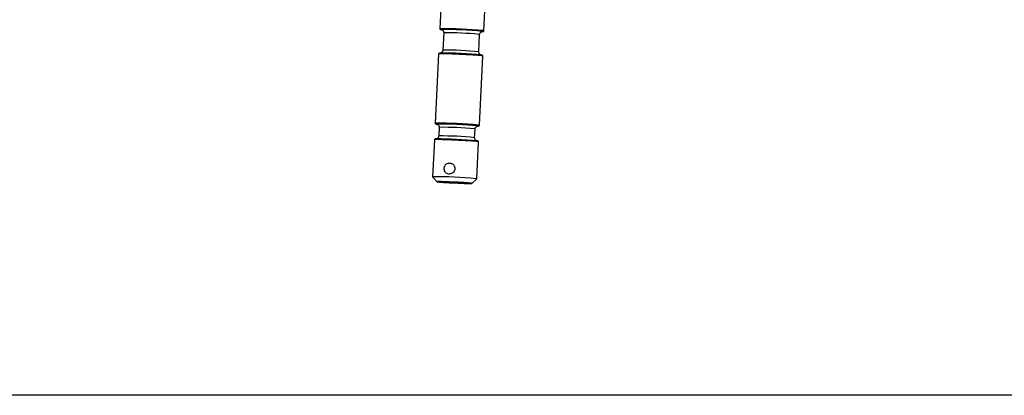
# Model space of a CAD drawing. Header units: millimetres. Extents: x 9 to 583, y 10 to 410.
# Tile 14 of 107: x 190 to 315, y 10 to 58. Entities that reach past the tile are written whole.
import ezdxf

# ---------------------------------------------------------------- set-up
doc = ezdxf.new("R2010")
doc.units = ezdxf.units.MM
doc.layers.add('SLD-0', color=179, linetype='Continuous')

msp = doc.modelspace()

# ---------------------------------------------------------------- linework, layer by layer
at = {"color": 7, "linetype": 'Continuous', "lineweight": 25}
for p, q in [((243.6408, 59.833), (243.4769, 56.4379)), ((249.0704, 56.168), (249.2343, 59.563)), ((243.9772, 55.9133), (243.8712, 53.7165)), ((248.4159, 53.4972), (248.5219, 55.694)), ((243.3227, 53.2426), (242.8986, 44.4553)), ((248.4921, 44.1853), (248.9162, 52.9726)), ((243.3989, 43.9307), (243.3459, 42.8323)), ((247.8906, 42.613), (247.9436, 43.7114)), ((242.7974, 42.3584), (242.5709, 37.6652)), ((248.1643, 37.3952), (248.3909, 42.0884)), ((242.5716, 37.6635), (243.1418, 37.0358)), ((247.5354, 36.8237), (248.1635, 37.3936))]:
    msp.add_line(p, q, dxfattribs=at)
at = {"color": 8, "linetype": 'Continuous', "lineweight": 25}
for p, q in [((243.5728, 56.3347), (243.5729, 56.3314)), ((242.9944, 44.3521), (242.9946, 44.3488))]:
    msp.add_line(p, q, dxfattribs=at)
at = {"color": 8, "linetype": 'Continuous', "lineweight": 25, "flags": 128}
for points in [[(243.6093, 56.3252), (243.6025, 56.3358), (243.6269, 56.3401)], [(248.9717, 56.1904), (249.0549, 56.1758), (249.0704, 56.168)], [(248.5219, 55.694), (248.5134, 55.6992), (248.4417, 55.7123)], [(248.8464, 56.0956), (248.9271, 56.0813), (248.9353, 56.0704), (248.9238, 56.0678)], [(248.959, 56.0688), (248.9602, 56.0691), (248.9519, 56.0802), (248.8705, 56.0946)], [(248.9162, 52.9726), (248.9153, 52.9744), (248.868, 52.9874), (248.7494, 53.0035), (248.5628, 53.0223), (248.3129, 53.0433), (248.0061, 53.066), (247.6505, 53.0898), (247.2552, 53.114), (246.8306, 53.1381), (246.3875, 53.1613), (245.9374, 53.1832), (245.4921, 53.2031), (245.063, 53.2206), (244.6613, 53.2351), (244.2974, 53.2463), (243.9806, 53.2539), (243.7193, 53.2578), (243.5201, 53.2577), (243.3882, 53.2537), (243.3271, 53.246), (243.3227, 53.2426)], [(243.031, 44.3426), (243.0241, 44.3532), (243.0485, 44.3575)], [(247.9436, 43.7114), (247.935, 43.7166), (247.8634, 43.7296)], [(248.2681, 44.113), (248.3487, 44.0987), (248.3569, 44.0877), (248.3455, 44.0852)], [(248.3807, 44.0861), (248.3818, 44.0865), (248.3736, 44.0976), (248.2922, 44.112)], [(248.3933, 44.2078), (248.4766, 44.1932), (248.4921, 44.1854)], [(248.3909, 42.0884), (248.39, 42.0902), (248.3426, 42.1032), (248.2241, 42.1193), (248.0374, 42.1381), (247.7875, 42.1591), (247.4808, 42.1818), (247.1252, 42.2056), (246.7299, 42.2298), (246.3052, 42.2539), (245.8621, 42.2771), (245.4121, 42.299), (244.9668, 42.3189), (244.5377, 42.3364), (244.136, 42.3509), (243.772, 42.3621), (243.4553, 42.3697), (243.1939, 42.3735), (242.9947, 42.3735), (242.8628, 42.3695), (242.8017, 42.3618), (242.7974, 42.3584)]]:
    msp.add_lwpolyline(points, dxfattribs=at)
at = {"color": 7, "linetype": 'Continuous', "lineweight": 25, "flags": 128}
for points in [[(248.8541, 56.06), (248.895, 56.0617), (248.959, 56.0688)], [(248.9238, 56.0678), (248.8707, 56.063), (248.8639, 56.0627)], [(248.2757, 44.0774), (248.3167, 44.0791), (248.3807, 44.0861)], [(248.3455, 44.0852), (248.2923, 44.0804), (248.2855, 44.08)], [(248.0656, 37.4177), (248.1488, 37.4031), (248.1635, 37.3936)], [(247.4585, 36.8426), (247.3211, 36.8581), (247.12, 36.8759), (246.8616, 36.8955), (246.5543, 36.9162), (246.2079, 36.9375), (245.8336, 36.9585), (245.4433, 36.9786), (245.0497, 36.9972), (244.6654, 37.0136), (244.3027, 37.0274), (243.9733, 37.0381), (243.6878, 37.0454), (243.4554, 37.049), (243.2835, 37.0488), (243.1776, 37.0448), (243.1412, 37.0372), (243.1755, 37.0261), (243.2792, 37.012), (243.4492, 36.9953), (243.6799, 36.9765), (243.9639, 36.9563), (244.292, 36.9352), (244.6539, 36.9141), (245.0377, 36.8934), (245.4312, 36.874), (245.8217, 36.8564), (246.1967, 36.8412), (246.5442, 36.8289), (246.8529, 36.8198), (247.1129, 36.8144), (247.3159, 36.8127), (247.4553, 36.8148), (247.5267, 36.8206), (247.5278, 36.83), (247.4585, 36.8426)]]:
    msp.add_lwpolyline(points, dxfattribs=at)
at = {"color": 8, "linetype": 'Continuous', "lineweight": 25}
for centre, radius, start, end in [((243.8811, 4.2894), 52.1501, 84.398197, 90.444037), ((244.3711, 15.0063), 40.9089, 84.289423, 90.551691), ((244.4277, 18.0629), 35.658, 83.578207, 90.894186), ((243.3027, -7.6932), 52.1501, 84.398197, 90.444037), ((243.7928, 3.0237), 40.9089, 84.289423, 90.551691), ((243.9023, 7.1787), 35.658, 83.578207, 90.894186)]:
    msp.add_arc(centre, radius, start, end, dxfattribs=at)
at = {"color": 7, "linetype": 'Continuous', "lineweight": 25}
for centre, radius, start, end in [((243.9561, 6.2261), 50.1101, 84.371822, 90.438283), ((243.7271, 56.8128), 0.5055, 252.237028, 265.527329), ((243.7728, 57.0017), 0.6959, 256.418361, 263.347441), ((243.5638, -0.8471), 57.1872, 84.699821, 89.936853), ((243.8659, 6.1458), 47.1961, 83.979721, 90.529996), ((243.7417, 3.7472), 49.5954, 84.167651, 90.319746), ((243.3777, -5.7565), 50.1101, 84.371822, 90.438283), ((243.1488, 44.8302), 0.5055, 252.237028, 265.527329), ((242.9855, -12.8297), 57.1872, 84.699821, 89.936853), ((243.3406, -4.7384), 47.1961, 83.979721, 90.529996), ((243.2164, -7.137), 49.5954, 84.167651, 90.319746), ((243.0319, -13.5589), 51.2245, 84.360589, 90.514896)]:
    msp.add_arc(centre, radius, start, end, dxfattribs=at)
for points, knots in [([(243.4789, 56.437), (243.4786, 56.4267), (243.4779, 56.4032), (243.4933, 56.3749), (243.5041, 56.3645), (243.5083, 56.3603)], [0, 0, 0, 0, 0.31967812, 0.73194119, 1, 1, 1, 1]), ([(243.7022, 56.3097), (243.7113, 56.307), (243.7276, 56.3023), (243.7865, 56.2751), (243.863, 56.2197), (243.9366, 56.1227), (243.98, 56.0112), (243.973, 55.9386), (243.9705, 55.9131)], [0, 0, 0, 0, 0.15367313, 0.276905, 0.43933634, 0.64667158, 0.87612835, 1, 1, 1, 1]), ([(248.9943, 56.0744), (248.9995, 56.0756), (249.0084, 56.0775), (249.0368, 56.0941), (249.0611, 56.1257), (249.0733, 56.1564), (249.0704, 56.1708), (249.0703, 56.1711)], [0, 0, 0, 0, 0.319585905, 0.560342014, 0.776268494, 0.995376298, 1, 1, 1, 1]), ([(248.523, 55.6917), (248.5299, 55.7408), (248.5424, 55.83), (248.6112, 55.9339), (248.6847, 56.0003), (248.752, 56.0374), (248.7996, 56.0543), (248.8268, 56.0609), (248.8334, 56.0619), (248.8363, 56.0624)], [0, 0, 0, 0, 0.23029762, 0.41792578, 0.57507383, 0.70757864, 0.8147153, 0.91707784, 1, 1, 1, 1]), ([(243.8706, 53.7207), (243.8636, 53.6709), (243.851, 53.5811), (243.7819, 53.4767), (243.7085, 53.4102), (243.6411, 53.3731), (243.5939, 53.3563), (243.5695, 53.3504), (243.5639, 53.3494), (243.5624, 53.3492)], [0, 0, 0, 0, 0.24272812, 0.43790994, 0.60138457, 0.73922384, 0.85067368, 0.9571572, 1, 1, 1, 1]), ([(243.3675, 53.321), (243.3637, 53.3186), (243.3528, 53.3121), (243.3299, 53.2848), (243.3254, 53.2564), (243.3232, 53.2425)], [0, 0, 0, 0, 0.21982911, 0.61726288, 1, 1, 1, 1]), ([(248.6922, 53.1004), (248.6921, 53.1004), (248.689, 53.1012), (248.6639, 53.1087), (248.6073, 53.1352), (248.5299, 53.1909), (248.4566, 53.2878), (248.4132, 53.3993), (248.4202, 53.472), (248.4227, 53.4974)], [0, 0, 0, 0, 0.00721975, 0.16303599, 0.28490714, 0.44554492, 0.65059076, 0.87751387, 1, 1, 1, 1]), ([(248.9143, 52.9727), (248.9146, 52.9833), (248.9153, 53.0073), (248.8982, 53.038), (248.8779, 53.0586), (248.8617, 53.0687), (248.8551, 53.0713), (248.8522, 53.0725)], [0, 0, 0, 0, 0.17057074, 0.38476083, 0.58478495, 0.8145836, 1, 1, 1, 1]), ([(242.9006, 44.4544), (242.9003, 44.4441), (242.8996, 44.4205), (242.915, 44.3923), (242.9257, 44.3818), (242.93, 44.3777)], [0, 0, 0, 0, 0.31967812, 0.73194119, 1, 1, 1, 1]), ([(243.1239, 44.3271), (243.1329, 44.3244), (243.1493, 44.3196), (243.2082, 44.2924), (243.2846, 44.2371), (243.3583, 44.1401), (243.4016, 44.0286), (243.3946, 43.9559), (243.3921, 43.9304)], [0, 0, 0, 0, 0.153673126, 0.276904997, 0.439336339, 0.646671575, 0.876128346, 1, 1, 1, 1]), ([(247.9447, 43.7091), (247.9516, 43.7582), (247.9641, 43.8473), (248.0329, 43.9512), (248.1064, 44.0177), (248.1736, 44.0548), (248.2212, 44.0717), (248.2484, 44.0782), (248.255, 44.0793), (248.258, 44.0798)], [0, 0, 0, 0, 0.23029762, 0.41792578, 0.57507383, 0.70757864, 0.8147153, 0.91707784, 1, 1, 1, 1]), ([(248.416, 44.0918), (248.4211, 44.0929), (248.4301, 44.0949), (248.4584, 44.1115), (248.4828, 44.143), (248.4949, 44.1737), (248.492, 44.1881), (248.492, 44.1884)], [0, 0, 0, 0, 0.31958591, 0.56034201, 0.77626849, 0.9953763, 1, 1, 1, 1]), ([(242.8422, 42.4368), (242.8383, 42.4344), (242.8275, 42.4279), (242.8046, 42.4005), (242.8, 42.3722), (242.7978, 42.3583)], [0, 0, 0, 0, 0.21982911, 0.61726288, 1, 1, 1, 1]), ([(243.3452, 42.8365), (243.3382, 42.7867), (243.3257, 42.6969), (243.2566, 42.5924), (243.1831, 42.526), (243.1157, 42.4889), (243.0685, 42.4721), (243.0441, 42.4662), (243.0386, 42.4652), (243.037, 42.465)], [0, 0, 0, 0, 0.24272812, 0.43790994, 0.60138457, 0.73922384, 0.85067368, 0.9571572, 1, 1, 1, 1]), ([(248.1668, 42.2162), (248.1667, 42.2162), (248.1636, 42.217), (248.1386, 42.2245), (248.082, 42.251), (248.0046, 42.3067), (247.9313, 42.4036), (247.8878, 42.5151), (247.8949, 42.5877), (247.8973, 42.6132)], [0, 0, 0, 0, 0.00721975, 0.16303599, 0.28490714, 0.44554492, 0.65059076, 0.87751387, 1, 1, 1, 1]), ([(248.3889, 42.0885), (248.3892, 42.0991), (248.3899, 42.1231), (248.3728, 42.1538), (248.3525, 42.1744), (248.3363, 42.1844), (248.3298, 42.1871), (248.3268, 42.1882)], [0, 0, 0, 0, 0.17057074, 0.38476083, 0.58478495, 0.8145836, 1, 1, 1, 1]), ([(244.0319, 38.7337), (244.0349, 38.6563), (244.0408, 38.5014), (244.1359, 38.2913), (244.2871, 38.1253), (244.4889, 38.0228), (244.716, 37.9976), (244.9414, 38.0495), (245.1425, 38.1716), (245.2974, 38.3543), (245.383, 38.5788), (245.3868, 38.8159), (245.3122, 39.0385), (245.1689, 39.2268), (244.9713, 39.3601), (244.7447, 39.4193), (244.5196, 39.3984), (244.3184, 39.303), (244.1587, 39.1419), (244.0573, 38.9422), (244.0398, 38.7982), (244.0319, 38.7337)], [0, 0, 0, 0, 0.052537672, 0.105034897, 0.158574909, 0.212846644, 0.266010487, 0.318004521, 0.370480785, 0.424374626, 0.478512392, 0.531216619, 0.583072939, 0.635955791, 0.690152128, 0.743935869, 0.79626853, 0.848332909, 0.901652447, 0.955939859, 1, 1, 1, 1])]:
    msp.add_open_spline(points, degree=3, knots=knots, dxfattribs=at)
at = {"layer": 'SLD-0', "color": 179, "linetype": 'Continuous'}
msp.add_line((582.9361, 9.9562), (8.9361, 9.9562), dxfattribs=at)

doc.saveas('drawing.dxf')
